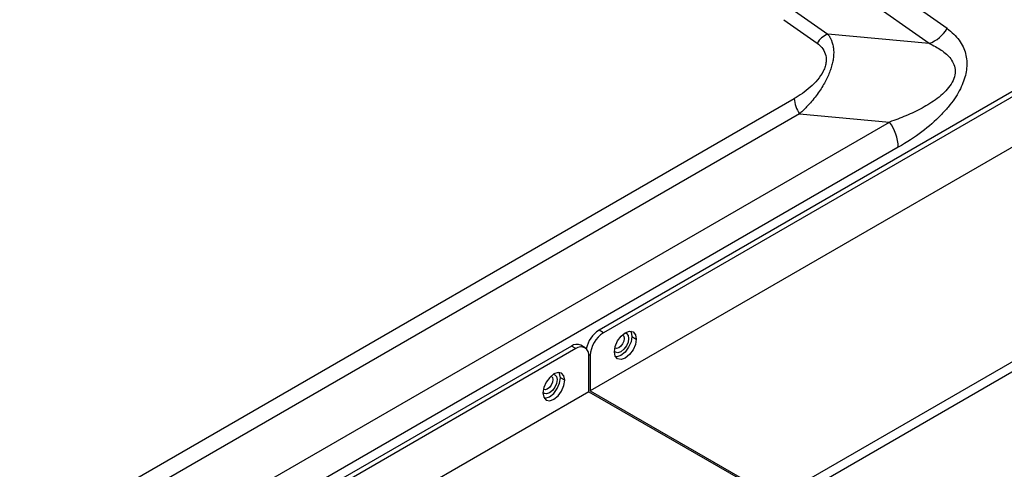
# Model space of a CAD drawing. Header units: millimetres. Extents: x 0 to 1118, y 0 to 864.
# Tile 195 of 256: x 926.95 to 942.84, y 663.11 to 670.37. Entities that reach past the tile are written whole.
import ezdxf

# ---------------------------------------------------------------- set-up
doc = ezdxf.new("R2010")
doc.units = ezdxf.units.MM

msp = doc.modelspace()

# ---------------------------------------------------------------- linework, layer by layer
at = {"color": 7, "linetype": 'Continuous', "lineweight": 25}
for p, q in [((1010.8293, 708.3799), (936.3002, 665.3552)), ((1010.9, 708.3391), (936.3709, 665.3144)), ((1011.1121, 707.645), (936.1588, 664.3754)), ((1014.0395, 705.8734), (939.2276, 662.6854)), ((1014.1102, 705.7509), (939.2983, 662.5629)), ((941.9169, 670.2219), (940.5945, 671.1544)), ((941.6275, 669.9813), (940.3052, 670.9138)), ((939.4542, 670.5103), (939.9919, 670.1311)), ((939.2806, 670.3659), (939.8183, 669.9867)), ((941.6275, 669.9813), (939.9919, 670.1311)), ((913.1546, 653.9123), (939.4511, 669.0929)), ((939.5359, 668.8479), (913.2394, 653.6673)), ((939.5359, 668.8479), (940.9885, 668.7149)), ((901.7793, 646.0799), (940.9885, 668.7149)), ((941.1299, 668.3066), (901.9207, 645.6716)), ((936.3709, 665.3144), (936.3002, 665.3552)), ((936.8305, 665.2531), (936.9013, 665.2123)), ((935.8547, 665.098), (906.036, 647.8841)), ((935.9254, 665.0572), (935.8547, 665.098)), ((936.0754, 665.0721), (936.0047, 665.1129)), ((935.9254, 665.0572), (906.1068, 647.8432)), ((936.1376, 664.3631), (936.1376, 664.9347)), ((936.1588, 664.947), (936.1588, 664.3754)), ((935.7487, 664.5469), (935.678, 664.5877)), ((936.1376, 664.3631), (905.8946, 646.9042)), ((936.1376, 664.3631), (938.7609, 662.8487)), ((936.1588, 664.3754), (938.7114, 662.9018))]:
    msp.add_line(p, q, dxfattribs=at)
at = {"color": 8, "linetype": 'Continuous', "lineweight": 25}
msp.add_line((936.1588, 664.947), (936.1364, 664.9599), dxfattribs=at)
at = {"color": 7, "linetype": 'Continuous', "lineweight": 25, "flags": 128}
for points in [[(936.5477, 665.0082), (936.5612, 665.0941), (936.5995, 665.1824), (936.6568, 665.2598), (936.7245, 665.3143), (936.7921, 665.3379), (936.8495, 665.3267), (936.8878, 665.2826), (936.9013, 665.2123)], [(936.8305, 665.2531), (936.8171, 665.1672), (936.7788, 665.0789), (936.7214, 665.0015), (936.6538, 664.9469), (936.5861, 664.9234), (936.5692, 664.923)], [(936.809, 665.3383), (936.8171, 665.3234), (936.8305, 665.2531)], [(936.9013, 665.2123), (936.8878, 665.1264), (936.8495, 665.038), (936.7921, 664.9607), (936.7245, 664.9061), (936.6568, 664.8826), (936.5995, 664.8937), (936.5612, 664.9378), (936.5477, 665.0082)], [(935.7487, 664.5469), (935.7352, 664.6172), (935.6969, 664.6613), (935.6395, 664.6725), (935.5719, 664.649), (935.5042, 664.5944), (935.4469, 664.517), (935.4086, 664.4287), (935.3951, 664.3428)], [(935.678, 664.5877), (935.6645, 664.6581), (935.6564, 664.6729)], [(935.3951, 664.3428), (935.4086, 664.2724), (935.4469, 664.2283), (935.5042, 664.2172), (935.5719, 664.2407), (935.6395, 664.2953), (935.6969, 664.3727), (935.7352, 664.461), (935.7487, 664.5469)], [(935.4167, 664.2576), (935.4335, 664.258), (935.5012, 664.2815), (935.5688, 664.3361), (935.6262, 664.4135), (935.6645, 664.5018), (935.678, 664.5877)]]:
    msp.add_lwpolyline(points, dxfattribs=at)
at = {"color": 8, "linetype": 'Continuous', "lineweight": 25, "flags": 128}
for points in [[(936.7177, 665.3103), (936.7413, 665.3026), (936.7681, 665.2717), (936.7775, 665.2225), (936.7681, 665.1623), (936.7413, 665.1005), (936.7011, 665.0464), (936.6538, 665.0081), (936.6064, 664.9917), (936.5663, 664.9995), (936.5478, 665.016)], [(936.6809, 665.2797), (936.6809, 665.2797), (936.7001, 665.2576), (936.7068, 665.2225)], [(936.7068, 665.2225), (936.7001, 665.1795), (936.6809, 665.1354), (936.6522, 665.0967), (936.6184, 665.0694), (936.5846, 665.0576), (936.5559, 665.0632), (936.5554, 665.0635)], [(935.5651, 664.6449), (935.5887, 664.6372), (935.6155, 664.6063), (935.6249, 664.5571), (935.6155, 664.497), (935.5887, 664.4351), (935.5485, 664.381), (935.5012, 664.3428), (935.4538, 664.3263), (935.4137, 664.3341), (935.3952, 664.3507)], [(935.5283, 664.6143), (935.5283, 664.6143), (935.5475, 664.5923), (935.5542, 664.5571)], [(935.5542, 664.5571), (935.5475, 664.5142), (935.5283, 664.47), (935.4997, 664.4313), (935.4658, 664.404), (935.432, 664.3922), (935.4033, 664.3978), (935.4028, 664.3981)]]:
    msp.add_lwpolyline(points, dxfattribs=at)
at = {"color": 7, "linetype": 'Continuous', "lineweight": 25}
for centre, radius, start, end in [((941.4244, 670.5198), 0.5756, 290.66869, 328.83193), ((940.1138, 669.808), 0.3454, 110.66869, 148.83193), ((939.9006, 669.1114), 0.4499, 182.36175, 215.85098), ((940.3807, 668.2757), 0.7498, 2.36142, 35.85102), ((936.5512, 664.9638), 0.465, 122.66685, 168.46339), ((936.6194, 664.926), 0.461, 122.60548, 177.39452), ((935.9426, 664.9754), 0.1509, 65.69288, 125.61758), ((936.0083, 664.9557), 0.131, 350.78596, 129.20329)]:
    msp.add_arc(centre, radius, start, end, dxfattribs=at)
for points, knots in [([(941.9169, 670.2219), (941.9564, 670.194), (941.9922, 670.1646), (942.0567, 670.1022), (942.0855, 670.0694), (942.1603, 669.9669), (942.1948, 669.8934), (942.2344, 669.7419), (942.2396, 669.6643), (942.2249, 669.5068), (942.2051, 669.4266), (942.1403, 669.262), (942.0954, 669.1773), (942.0058, 669.0457), (941.9723, 669.0011), (941.8978, 668.9113), (941.8569, 668.8662), (941.7246, 668.7318), (941.6235, 668.6434), (941.3955, 668.4708), (941.2688, 668.3868), (941.1299, 668.3066)], [0, 0, 0, 0, 0.0625, 0.0625, 0.125, 0.125, 0.25, 0.25, 0.375, 0.375, 0.5, 0.5, 0.625, 0.625, 0.6875, 0.6875, 0.75, 0.75, 0.875, 0.875, 1, 1, 1, 1]), ([(939.9919, 670.1311), (939.9956, 670.1265), (940.0028, 670.1174), (940.0129, 670.103), (940.0224, 670.0882), (940.0313, 670.073), (940.0394, 670.0574), (940.0469, 670.0414), (940.0537, 670.0251), (940.0655, 669.9932), (940.0789, 669.9431), (940.0876, 669.8705), (940.0871, 669.7947), (940.0781, 669.7168), (940.061, 669.6364), (940.0359, 669.5541), (940.0029, 669.4697), (939.9615, 669.3828), (939.9117, 669.2941), (939.8529, 669.2033), (939.7854, 669.1118), (939.7233, 669.0374), (939.6698, 668.9786), (939.6271, 668.9343), (939.5822, 668.8902), (939.5516, 668.8622), (939.5359, 668.8479)], [0, 0, 0, 0, 0.0197243, 0.0390486, 0.0579786, 0.0765207, 0.0946815, 0.112468, 0.1298877, 0.1469485, 0.2103906, 0.2695158, 0.3234977, 0.3753168, 0.4249406, 0.4744605, 0.5252187, 0.5778316, 0.6350388, 0.6960844, 0.7633381, 0.8363458, 0.8746515, 0.914674, 0.9564469, 1, 1, 1, 1]), ([(939.8183, 669.9867), (939.8472, 669.9663), (939.8738, 669.9428), (939.9197, 669.887), (939.939, 669.8547), (939.9643, 669.779), (939.9701, 669.7352), (939.9628, 669.6629), (939.9577, 669.6377), (939.9423, 669.5869), (939.9319, 669.5613), (939.8947, 669.4858), (939.8617, 669.4378), (939.7888, 669.3505), (939.749, 669.3108), (939.6667, 669.2385), (939.6242, 669.2057), (939.5382, 669.1455), (939.4947, 669.1181), (939.4511, 669.0929)], [0, 0, 0, 0, 0.125, 0.125, 0.25, 0.25, 0.375, 0.375, 0.4375, 0.4375, 0.5, 0.5, 0.625, 0.625, 0.75, 0.75, 0.875, 0.875, 1, 1, 1, 1]), ([(941.6275, 669.9813), (941.696, 669.9511), (941.7614, 669.9168), (941.8507, 669.8559), (941.879, 669.834), (941.9312, 669.7864), (941.9551, 669.7607), (941.9965, 669.7043), (942.014, 669.6738), (942.0388, 669.6072), (942.0461, 669.5712), (942.0465, 669.495), (942.0394, 669.4549), (942.0105, 669.3748), (941.9887, 669.3351), (941.9352, 669.2595), (941.9035, 669.2237), (941.8347, 669.1565), (941.7975, 669.1251), (941.7201, 669.0662), (941.6799, 669.0387), (941.5978, 668.9869), (941.5558, 668.9626), (941.4283, 668.8935), (941.3413, 668.8527), (941.1658, 668.7786), (941.0773, 668.7453), (940.9885, 668.7149)], [0, 0, 0, 0, 0.125, 0.125, 0.1875, 0.1875, 0.25, 0.25, 0.3125, 0.3125, 0.375, 0.375, 0.4375, 0.4375, 0.5, 0.5, 0.5625, 0.5625, 0.625, 0.625, 0.6875, 0.6875, 0.75, 0.75, 0.875, 0.875, 1, 1, 1, 1])]:
    msp.add_open_spline(points, degree=3, knots=knots, dxfattribs=at)

doc.saveas('drawing.dxf')
